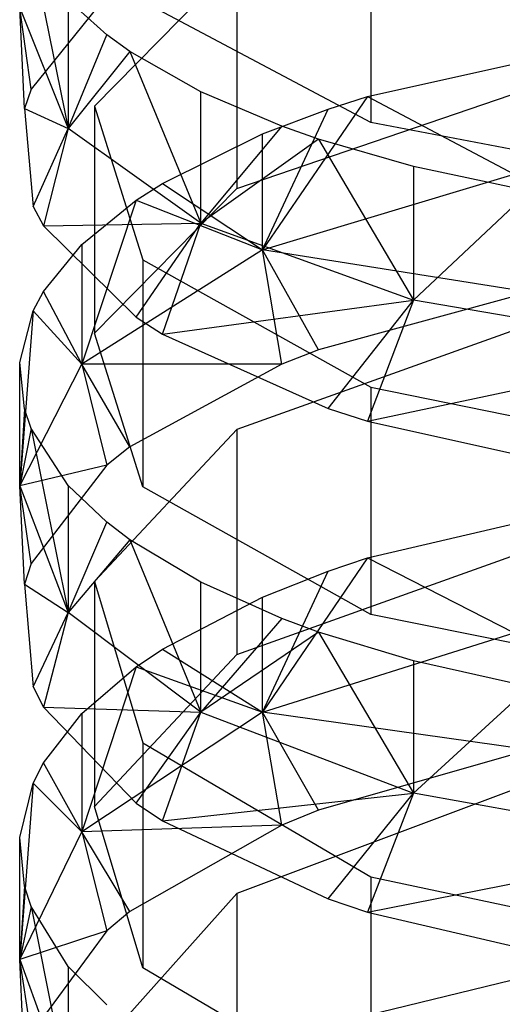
# Model space of a CAD drawing. Extents: x 0.1 to 26.5, y -19.1 to 0.
# Tile 196 of 256: x 12.963 to 13.149, y -8.007 to -7.628. Entities that reach past the tile are written whole.
import ezdxf

# ---------------------------------------------------------------- set-up
doc = ezdxf.new("R2010")
doc.units = 0
doc.header["$LTSCALE"] = 2.54
doc.layers.get('0').update_dxf_attribs({"linetype": 'CONTINUOUS'})

# ---------------------------------------------------------------- blocks, each defined once
blk = doc.blocks.new('7777_STL')
at = {"color": 0}
for p, q in [((13.09872, -7.57885, 16.62645), (13.09872, -7.66711, 16.59178)), ((13.09872, -7.57885, 16.62645), (13.09872, -7.66711, 16.59178)), ((12.96769, -7.59919, 16.41889), (12.98201, -7.66945, 16.45206)), ((12.96769, -7.59919, 16.41889), (12.98201, -7.66945, 16.45206)), ((13.04703, -7.60512, 16.1571), (12.99215, -7.6609, 16.29062)), ((13.04703, -7.60512, 16.1571), (12.99215, -7.6609, 16.29062)), ((13.04703, -7.60512, 16.1571), (13.04703, -7.69262, 16.12056)), ((13.04703, -7.60512, 16.1571), (13.04703, -7.69262, 16.12056)), ((12.99686, -7.6182, 16.1884), (12.96769, -7.65428, 16.27477)), ((12.99686, -7.6182, 16.1884), (12.96769, -7.65428, 16.27477)), ((12.99686, -7.63342, 16.50602), (12.98201, -7.62007, 16.47205)), ((12.98201, -7.62007, 16.47205), (12.98201, -7.66945, 16.45206)), ((12.98201, -7.62007, 16.47205), (12.98201, -7.66945, 16.45206)), ((12.99686, -7.63342, 16.50602), (12.98201, -7.62007, 16.47205)), ((13.09872, -7.66711, 16.59178), (13.01081, -7.62054, 16.47324)), ((13.09872, -7.66711, 16.59178), (13.01081, -7.62054, 16.47324)), ((12.96326, -7.623, 16.33821), (12.98201, -7.66945, 16.45206)), ((12.96769, -7.65428, 16.27477), (12.96326, -7.623, 16.33821)), ((12.96769, -7.65428, 16.27477), (12.96326, -7.623, 16.33821)), ((12.96507, -7.6618, 16.29279), (12.96326, -7.623, 16.33821)), ((12.96507, -7.6618, 16.29279), (12.96326, -7.623, 16.33821)), ((12.96326, -7.623, 16.33821), (12.98201, -7.66945, 16.45206)), ((12.98201, -7.66945, 16.45206), (12.99686, -7.63342, 16.50602)), ((12.98201, -7.66945, 16.45206), (12.99686, -7.63342, 16.50602)), ((13.0058, -7.63984, 16.52236), (12.99686, -7.63342, 16.50602)), ((13.0058, -7.63984, 16.52236), (12.99686, -7.63342, 16.50602)), ((13.0058, -7.63984, 16.52236), (12.98201, -7.66945, 16.45206)), ((13.0058, -7.63984, 16.52236), (12.98201, -7.66945, 16.45206)), ((13.03313, -7.65538, 16.56194), (13.0058, -7.63984, 16.52236)), ((13.0058, -7.63984, 16.52236), (13.03313, -7.70594, 16.54148)), ((13.0058, -7.63984, 16.52236), (13.03313, -7.70594, 16.54148)), ((13.03313, -7.65538, 16.56194), (13.0058, -7.63984, 16.52236)), ((13.09745, -7.65713, 16.0356), (13.18237, -7.63824, 15.99038)), ((13.09745, -7.65713, 16.0356), (13.18237, -7.63824, 15.99038)), ((12.96769, -7.65428, 16.27477), (12.96507, -7.6618, 16.29279)), ((12.96769, -7.65428, 16.27477), (12.96507, -7.6618, 16.29279)), ((13.03313, -7.70594, 16.54148), (13.03313, -7.65538, 16.56194)), ((13.06431, -7.6686, 16.59559), (13.03313, -7.65538, 16.56194)), ((13.03313, -7.70594, 16.54148), (13.03313, -7.65538, 16.56194)), ((13.06431, -7.6686, 16.59559), (13.03313, -7.65538, 16.56194)), ((13.04703, -7.69262, 16.12056), (13.16287, -7.65306, 16.02586)), ((13.04703, -7.69262, 16.12056), (13.16287, -7.65306, 16.02586)), ((13.09745, -7.65713, 16.0356), (13.05688, -7.71622, 16.05073)), ((13.09745, -7.65713, 16.0356), (13.05688, -7.71622, 16.05073)), ((13.08227, -7.66198, 16.04721), (13.09745, -7.65713, 16.0356)), ((13.08227, -7.66198, 16.04721), (13.09745, -7.65713, 16.0356)), ((13.09745, -7.65713, 16.0356), (13.15399, -7.68709, 15.98345)), ((13.09745, -7.65713, 16.0356), (13.15399, -7.68709, 15.98345)), ((12.96507, -7.6618, 16.29279), (12.98201, -7.66945, 16.45206)), ((12.96507, -7.6618, 16.29279), (12.98201, -7.66945, 16.45206)), ((12.96507, -7.6618, 16.29279), (12.96852, -7.69957, 16.38321)), ((12.96507, -7.6618, 16.29279), (12.96852, -7.69957, 16.38321)), ((12.99215, -7.6609, 16.29062), (13.01081, -7.72011, 16.43238)), ((12.99215, -7.6609, 16.29062), (13.01081, -7.72011, 16.43238)), ((12.99215, -7.6609, 16.29062), (12.99215, -7.74839, 16.25407)), ((12.99215, -7.6609, 16.29062), (12.99215, -7.74839, 16.25407)), ((13.05688, -7.71622, 16.05073), (13.08227, -7.66198, 16.04721)), ((13.05688, -7.71622, 16.05073), (13.08227, -7.66198, 16.04721)), ((13.05688, -7.67149, 16.06997), (13.08227, -7.66198, 16.04721)), ((13.05688, -7.67149, 16.06997), (13.08227, -7.66198, 16.04721)), ((13.23575, -7.6934, 16.65872), (13.09872, -7.66711, 16.59178)), ((13.23575, -7.6934, 16.65872), (13.09872, -7.66711, 16.59178)), ((12.96852, -7.69957, 16.38321), (12.98201, -7.66945, 16.45206)), ((12.96852, -7.69957, 16.38321), (12.98201, -7.66945, 16.45206)), ((12.98201, -7.66945, 16.45206), (12.97251, -7.70701, 16.40102)), ((12.98201, -7.66945, 16.45206), (12.97251, -7.70701, 16.40102)), ((13.03313, -7.70594, 16.54148), (12.98201, -7.66945, 16.45206)), ((13.03313, -7.70594, 16.54148), (12.98201, -7.66945, 16.45206)), ((13.01836, -7.69064, 16.11582), (13.05688, -7.67149, 16.06997)), ((13.01836, -7.69064, 16.11582), (13.05688, -7.67149, 16.06997)), ((13.06431, -7.6686, 16.59559), (13.03313, -7.70594, 16.54148)), ((13.06431, -7.6686, 16.59559), (13.03313, -7.70594, 16.54148)), ((13.05688, -7.71622, 16.05073), (13.05688, -7.67149, 16.06997)), ((13.05688, -7.71622, 16.05073), (13.05688, -7.67149, 16.06997)), ((13.07856, -7.67358, 16.60826), (13.06431, -7.6686, 16.59559)), ((13.07856, -7.67358, 16.60826), (13.06431, -7.6686, 16.59559)), ((13.07856, -7.67358, 16.60826), (13.03313, -7.70594, 16.54148)), ((13.07856, -7.67358, 16.60826), (13.03313, -7.70594, 16.54148)), ((13.1151, -7.68412, 16.6351), (13.07856, -7.67358, 16.60826)), ((13.07856, -7.67358, 16.60826), (13.1151, -7.73563, 16.61425)), ((13.07856, -7.67358, 16.60826), (13.1151, -7.73563, 16.61425)), ((13.1151, -7.68412, 16.6351), (13.07856, -7.67358, 16.60826)), ((13.05688, -7.71622, 16.05073), (13.15399, -7.68709, 15.98345)), ((13.05688, -7.71622, 16.05073), (13.15399, -7.68709, 15.98345)), ((13.15981, -7.69364, 16.65933), (13.1151, -7.68412, 16.6351)), ((13.1151, -7.68412, 16.6351), (13.1151, -7.73563, 16.61425)), ((13.1151, -7.68412, 16.6351), (13.1151, -7.73563, 16.61425)), ((13.15981, -7.69364, 16.65933), (13.1151, -7.68412, 16.6351)), ((13.00821, -7.69715, 16.13141), (13.01836, -7.69064, 16.11582)), ((13.00821, -7.69715, 16.13141), (13.01836, -7.69064, 16.11582)), ((13.01836, -7.69064, 16.11582), (13.05688, -7.71622, 16.05073)), ((13.01836, -7.69064, 16.11582), (13.05688, -7.71622, 16.05073)), ((12.99215, -7.74839, 16.25407), (13.04703, -7.69262, 16.12056)), ((12.99215, -7.74839, 16.25407), (13.04703, -7.69262, 16.12056)), ((13.1151, -7.73563, 16.61425), (13.15981, -7.69364, 16.65933)), ((13.1151, -7.73563, 16.61425), (13.15981, -7.69364, 16.65933)), ((12.9872, -7.71422, 16.17226), (13.00821, -7.69715, 16.13141)), ((13.00821, -7.69715, 16.13141), (12.9872, -7.76027, 16.15246)), ((13.00821, -7.69715, 16.13141), (12.9872, -7.76027, 16.15246)), ((12.9872, -7.71422, 16.17226), (13.00821, -7.69715, 16.13141)), ((13.00821, -7.69715, 16.13141), (13.05688, -7.71622, 16.05073)), ((13.00821, -7.69715, 16.13141), (13.05688, -7.71622, 16.05073)), ((12.96852, -7.69957, 16.38321), (12.97251, -7.70701, 16.40102)), ((12.96852, -7.69957, 16.38321), (12.97251, -7.70701, 16.40102)), ((12.97251, -7.70701, 16.40102), (13.03313, -7.70594, 16.54148)), ((12.97251, -7.70701, 16.40102), (13.03313, -7.70594, 16.54148)), ((13.00821, -7.74221, 16.48528), (13.03313, -7.70594, 16.54148)), ((13.00821, -7.74221, 16.48528), (13.03313, -7.70594, 16.54148)), ((13.01836, -7.74872, 16.50086), (13.03313, -7.70594, 16.54148)), ((13.01836, -7.74872, 16.50086), (13.03313, -7.70594, 16.54148)), ((13.03313, -7.70594, 16.54148), (13.1151, -7.73563, 16.61425)), ((13.03313, -7.70594, 16.54148), (13.1151, -7.73563, 16.61425)), ((12.97251, -7.70701, 16.40102), (13.00821, -7.74221, 16.48528)), ((12.97251, -7.70701, 16.40102), (13.00821, -7.74221, 16.48528)), ((12.97251, -7.73235, 16.21567), (12.9872, -7.71422, 16.17226)), ((12.97251, -7.73235, 16.21567), (12.9872, -7.71422, 16.17226)), ((12.9872, -7.71422, 16.17226), (12.9872, -7.76027, 16.15246)), ((12.9872, -7.71422, 16.17226), (12.9872, -7.76027, 16.15246)), ((13.05688, -7.71622, 16.05073), (12.9872, -7.76027, 16.15246)), ((13.05688, -7.71622, 16.05073), (12.9872, -7.76027, 16.15246)), ((13.15981, -7.73255, 15.96044), (13.05688, -7.71622, 16.05073)), ((13.07856, -7.75476, 16.01062), (13.05688, -7.71622, 16.05073)), ((13.15981, -7.73255, 15.96044), (13.05688, -7.71622, 16.05073)), ((13.07856, -7.75476, 16.01062), (13.05688, -7.71622, 16.05073)), ((13.06431, -7.76027, 16.02307), (13.05688, -7.71622, 16.05073)), ((13.06431, -7.76027, 16.02307), (13.05688, -7.71622, 16.05073)), ((13.01081, -7.72011, 16.43238), (13.09872, -7.7692, 16.5499)), ((13.01081, -7.72011, 16.43238), (13.09872, -7.7692, 16.5499)), ((13.01081, -7.72011, 16.43238), (13.01081, -7.80761, 16.39583)), ((13.01081, -7.72011, 16.43238), (13.01081, -7.80761, 16.39583)), ((12.96852, -7.73979, 16.23348), (12.97251, -7.73235, 16.21567)), ((12.96852, -7.73979, 16.23348), (12.97251, -7.73235, 16.21567)), ((12.9872, -7.76027, 16.15246), (12.97251, -7.73235, 16.21567)), ((12.9872, -7.76027, 16.15246), (12.97251, -7.73235, 16.21567)), ((13.15981, -7.73255, 15.96044), (13.07856, -7.75476, 16.01062)), ((13.15981, -7.73255, 15.96044), (13.07856, -7.75476, 16.01062)), ((13.01836, -7.74872, 16.50086), (13.1151, -7.73563, 16.61425)), ((13.01836, -7.74872, 16.50086), (13.1151, -7.73563, 16.61425)), ((13.08227, -7.77738, 16.56947), (13.1151, -7.73563, 16.61425)), ((13.08227, -7.77738, 16.56947), (13.1151, -7.73563, 16.61425)), ((13.1151, -7.73563, 16.61425), (13.09745, -7.78223, 16.58108)), ((13.1151, -7.73563, 16.61425), (13.09745, -7.78223, 16.58108)), ((13.2273, -7.75479, 16.66121), (13.1151, -7.73563, 16.61425)), ((13.2273, -7.75479, 16.66121), (13.1151, -7.73563, 16.61425)), ((12.96326, -7.75971, 16.28116), (12.96852, -7.73979, 16.23348)), ((12.96852, -7.73979, 16.23348), (12.96326, -7.80716, 16.26076)), ((12.96852, -7.73979, 16.23348), (12.96326, -7.80716, 16.26076)), ((12.96326, -7.75971, 16.28116), (12.96852, -7.73979, 16.23348)), ((12.96852, -7.73979, 16.23348), (12.9872, -7.76027, 16.15246)), ((12.96852, -7.73979, 16.23348), (12.9872, -7.76027, 16.15246)), ((13.00821, -7.74221, 16.48528), (13.01836, -7.74872, 16.50086)), ((13.00821, -7.74221, 16.48528), (13.01836, -7.74872, 16.50086)), ((13.16287, -7.74398, 15.98626), (13.04703, -7.78551, 16.0801)), ((13.16287, -7.74398, 15.98626), (13.04703, -7.78551, 16.0801)), ((13.01081, -7.80761, 16.39583), (12.99215, -7.74839, 16.25407)), ((13.01081, -7.80761, 16.39583), (12.99215, -7.74839, 16.25407)), ((13.01836, -7.74872, 16.50086), (13.08227, -7.77738, 16.56947)), ((13.01836, -7.74872, 16.50086), (13.08227, -7.77738, 16.56947)), ((13.07856, -7.75476, 16.01062), (13.06431, -7.76027, 16.02307)), ((13.07856, -7.75476, 16.01062), (13.06431, -7.76027, 16.02307)), ((13.09745, -7.78223, 16.58108), (13.2273, -7.75479, 16.66121)), ((13.09745, -7.78223, 16.58108), (13.2273, -7.75479, 16.66121)), ((12.96326, -7.80716, 16.26076), (12.96326, -7.75971, 16.28116)), ((12.96507, -7.77756, 16.3239), (12.96326, -7.75971, 16.28116)), ((12.96326, -7.80716, 16.26076), (12.96326, -7.75971, 16.28116)), ((12.96507, -7.77756, 16.3239), (12.96326, -7.75971, 16.28116)), ((12.96326, -7.80716, 16.26076), (12.9872, -7.76027, 16.15246)), ((12.96326, -7.80716, 16.26076), (12.9872, -7.76027, 16.15246)), ((12.9872, -7.76027, 16.15246), (12.99686, -7.79922, 16.11107)), ((13.06431, -7.76027, 16.02307), (12.9872, -7.76027, 16.15246)), ((13.06431, -7.76027, 16.02307), (12.9872, -7.76027, 16.15246)), ((13.0058, -7.79211, 16.09501), (12.9872, -7.76027, 16.15246)), ((13.0058, -7.79211, 16.09501), (12.9872, -7.76027, 16.15246)), ((12.9872, -7.76027, 16.15246), (12.99686, -7.79922, 16.11107)), ((13.06431, -7.76027, 16.02307), (13.0058, -7.79211, 16.09501)), ((13.06431, -7.76027, 16.02307), (13.0058, -7.79211, 16.09501)), ((13.09872, -7.7692, 16.5499), (13.23575, -7.79692, 16.61626)), ((13.09872, -7.7692, 16.5499), (13.23575, -7.79692, 16.61626)), ((13.09872, -7.7692, 16.5499), (13.09872, -7.8567, 16.51335)), ((13.09872, -7.7692, 16.5499), (13.09872, -7.8567, 16.51335)), ((12.96507, -7.77756, 16.3239), (12.96326, -7.80716, 16.26076)), ((12.96507, -7.77756, 16.3239), (12.96326, -7.80716, 16.26076)), ((12.96769, -7.78509, 16.34192), (12.96507, -7.77756, 16.3239)), ((12.96769, -7.78509, 16.34192), (12.96507, -7.77756, 16.3239)), ((13.08227, -7.77738, 16.56947), (13.09745, -7.78223, 16.58108)), ((13.08227, -7.77738, 16.56947), (13.09745, -7.78223, 16.58108)), ((12.96769, -7.78509, 16.34192), (12.96326, -7.80716, 16.26076)), ((12.96769, -7.78509, 16.34192), (12.96326, -7.80716, 16.26076)), ((12.98201, -7.8071, 16.39462), (12.96769, -7.78509, 16.34192)), ((12.96769, -7.78509, 16.34192), (12.98201, -7.85602, 16.3736)), ((12.96769, -7.78509, 16.34192), (12.98201, -7.85602, 16.3736)), ((12.98201, -7.8071, 16.39462), (12.96769, -7.78509, 16.34192)), ((13.04703, -7.78551, 16.0801), (12.99215, -7.84408, 16.21242)), ((13.04703, -7.78551, 16.0801), (12.99215, -7.84408, 16.21242)), ((13.04703, -7.78551, 16.0801), (13.04703, -7.87222, 16.04172)), ((13.04703, -7.78551, 16.0801), (13.04703, -7.87222, 16.04172)), ((13.09745, -7.78223, 16.58108), (13.18236, -7.80112, 16.6263)), ((13.09745, -7.78223, 16.58108), (13.18236, -7.80112, 16.6263)), ((13.0058, -7.79211, 16.09501), (12.99686, -7.79922, 16.11107)), ((13.0058, -7.79211, 16.09501), (12.99686, -7.79922, 16.11107)), ((12.99686, -7.79922, 16.11107), (12.96326, -7.80716, 16.26076)), ((12.99686, -7.79922, 16.11107), (12.96326, -7.80716, 16.26076)), ((12.99686, -7.79922, 16.11107), (12.96769, -7.83711, 16.19667)), ((12.99686, -7.79922, 16.11107), (12.96769, -7.83711, 16.19667)), ((12.96326, -7.80716, 16.26076), (12.98201, -7.85602, 16.3736)), ((12.96769, -7.83711, 16.19667), (12.96326, -7.80716, 16.26076)), ((12.96769, -7.83711, 16.19667), (12.96326, -7.80716, 16.26076)), ((12.96507, -7.84501, 16.21453), (12.96326, -7.80716, 16.26076)), ((12.96507, -7.84501, 16.21453), (12.96326, -7.80716, 16.26076)), ((12.96326, -7.80716, 16.26076), (12.98201, -7.85602, 16.3736)), ((12.99686, -7.82117, 16.4283), (12.98201, -7.8071, 16.39462)), ((12.98201, -7.8071, 16.39462), (12.98201, -7.85602, 16.3736)), ((12.98201, -7.8071, 16.39462), (12.98201, -7.85602, 16.3736)), ((12.99686, -7.82117, 16.4283), (12.98201, -7.8071, 16.39462)), ((13.09872, -7.8567, 16.51335), (13.01081, -7.80761, 16.39583)), ((13.09872, -7.8567, 16.51335), (13.01081, -7.80761, 16.39583)), ((13.09745, -7.83494, 15.95749), (13.18237, -7.81511, 15.91268)), ((13.09745, -7.83494, 15.95749), (13.18237, -7.81511, 15.91268)), ((12.98201, -7.85602, 16.3736), (12.99686, -7.82117, 16.4283)), ((12.98201, -7.85602, 16.3736), (12.99686, -7.82117, 16.4283)), ((13.0058, -7.82794, 16.4445), (12.99686, -7.82117, 16.4283)), ((13.0058, -7.82794, 16.4445), (12.99686, -7.82117, 16.4283)), ((13.0058, -7.82794, 16.4445), (12.98201, -7.85602, 16.3736)), ((13.0058, -7.82794, 16.4445), (12.98201, -7.85602, 16.3736)), ((13.03313, -7.84433, 16.48374), (13.0058, -7.82794, 16.4445)), ((13.0058, -7.82794, 16.4445), (13.03313, -7.8944, 16.46223)), ((13.0058, -7.82794, 16.4445), (13.03313, -7.8944, 16.46223)), ((13.03313, -7.84433, 16.48374), (13.0058, -7.82794, 16.4445)), ((13.04703, -7.87222, 16.04172), (13.16287, -7.83069, 15.94788)), ((13.04703, -7.87222, 16.04172), (13.16287, -7.83069, 15.94788)), ((13.09745, -7.83494, 15.95749), (13.05688, -7.8944, 15.97136)), ((13.09745, -7.83494, 15.95749), (13.05688, -7.8944, 15.97136)), ((13.08227, -7.84003, 15.969), (13.09745, -7.83494, 15.95749)), ((13.08227, -7.84003, 15.969), (13.09745, -7.83494, 15.95749)), ((13.09745, -7.83494, 15.95749), (13.15399, -7.86388, 15.9047)), ((13.09745, -7.83494, 15.95749), (13.15399, -7.86388, 15.9047)), ((12.96769, -7.83711, 16.19667), (12.96507, -7.84501, 16.21453)), ((12.96769, -7.83711, 16.19667), (12.96507, -7.84501, 16.21453)), ((13.05688, -7.8944, 15.97136), (13.08227, -7.84003, 15.969)), ((13.05688, -7.8944, 15.97136), (13.08227, -7.84003, 15.969)), ((13.05688, -7.85002, 15.99155), (13.08227, -7.84003, 15.969)), ((13.05688, -7.85002, 15.99155), (13.08227, -7.84003, 15.969)), ((12.96507, -7.84501, 16.21453), (12.98201, -7.85602, 16.3736)), ((12.96507, -7.84501, 16.21453), (12.98201, -7.85602, 16.3736)), ((12.96507, -7.84501, 16.21453), (12.96852, -7.88467, 16.30413)), ((12.96507, -7.84501, 16.21453), (12.96852, -7.88467, 16.30413)), ((12.99215, -7.84408, 16.21242), (13.01081, -7.90626, 16.3529)), ((12.99215, -7.84408, 16.21242), (13.01081, -7.90626, 16.3529)), ((12.99215, -7.84408, 16.21242), (12.99215, -7.93079, 16.17404)), ((12.99215, -7.84408, 16.21242), (12.99215, -7.93079, 16.17404)), ((13.03313, -7.8944, 16.46223), (13.03313, -7.84433, 16.48374)), ((13.06431, -7.85826, 16.5171), (13.03313, -7.84433, 16.48374)), ((13.03313, -7.8944, 16.46223), (13.03313, -7.84433, 16.48374)), ((13.06431, -7.85826, 16.5171), (13.03313, -7.84433, 16.48374)), ((13.01836, -7.87013, 16.03699), (13.05688, -7.85002, 15.99155)), ((13.01836, -7.87013, 16.03699), (13.05688, -7.85002, 15.99155)), ((13.05688, -7.8944, 15.97136), (13.05688, -7.85002, 15.99155)), ((13.05688, -7.8944, 15.97136), (13.05688, -7.85002, 15.99155)), ((12.96852, -7.88467, 16.30413), (12.98201, -7.85602, 16.3736)), ((12.96852, -7.88467, 16.30413), (12.98201, -7.85602, 16.3736)), ((12.98201, -7.85602, 16.3736), (12.97251, -7.89248, 16.32178)), ((12.98201, -7.85602, 16.3736), (12.97251, -7.89248, 16.32178)), ((13.03313, -7.8944, 16.46223), (12.98201, -7.85602, 16.3736)), ((13.03313, -7.8944, 16.46223), (12.98201, -7.85602, 16.3736)), ((13.23575, -7.88442, 16.57971), (13.09872, -7.8567, 16.51335)), ((13.23575, -7.88442, 16.57971), (13.09872, -7.8567, 16.51335)), ((13.06431, -7.85826, 16.5171), (13.03313, -7.8944, 16.46223)), ((13.06431, -7.85826, 16.5171), (13.03313, -7.8944, 16.46223)), ((13.07856, -7.86351, 16.52966), (13.06431, -7.85826, 16.5171)), ((13.07856, -7.86351, 16.52966), (13.06431, -7.85826, 16.5171)), ((13.07856, -7.86351, 16.52966), (13.03313, -7.8944, 16.46223)), ((13.07856, -7.86351, 16.52966), (13.03313, -7.8944, 16.46223)), ((13.05688, -7.8944, 15.97136), (13.15399, -7.86388, 15.9047)), ((13.05688, -7.8944, 15.97136), (13.15399, -7.86388, 15.9047)), ((13.1151, -7.87462, 16.55626), (13.07856, -7.86351, 16.52966)), ((13.07856, -7.86351, 16.52966), (13.1151, -7.92562, 16.53435)), ((13.07856, -7.86351, 16.52966), (13.1151, -7.92562, 16.53435)), ((13.1151, -7.87462, 16.55626), (13.07856, -7.86351, 16.52966)), ((12.99215, -7.93079, 16.17404), (13.04703, -7.87222, 16.04172)), ((12.99215, -7.93079, 16.17404), (13.04703, -7.87222, 16.04172)), ((13.00821, -7.87697, 16.05244), (13.01836, -7.87013, 16.03699)), ((13.00821, -7.87697, 16.05244), (13.01836, -7.87013, 16.03699)), ((13.01836, -7.87013, 16.03699), (13.05688, -7.8944, 15.97136)), ((13.01836, -7.87013, 16.03699), (13.05688, -7.8944, 15.97136)), ((13.15981, -7.88466, 16.58029), (13.1151, -7.87462, 16.55626)), ((13.1151, -7.87462, 16.55626), (13.1151, -7.92562, 16.53435)), ((13.1151, -7.87462, 16.55626), (13.1151, -7.92562, 16.53435)), ((13.15981, -7.88466, 16.58029), (13.1151, -7.87462, 16.55626)), ((12.9872, -7.89488, 16.09292), (13.00821, -7.87697, 16.05244)), ((13.00821, -7.87697, 16.05244), (12.9872, -7.94055, 16.07215)), ((13.00821, -7.87697, 16.05244), (12.9872, -7.94055, 16.07215)), ((12.9872, -7.89488, 16.09292), (13.00821, -7.87697, 16.05244)), ((13.00821, -7.87697, 16.05244), (13.05688, -7.8944, 15.97136)), ((13.00821, -7.87697, 16.05244), (13.05688, -7.8944, 15.97136)), ((12.96852, -7.88467, 16.30413), (12.97251, -7.89248, 16.32178)), ((12.96852, -7.88467, 16.30413), (12.97251, -7.89248, 16.32178)), ((13.1151, -7.92562, 16.53435), (13.15981, -7.88466, 16.58029)), ((13.1151, -7.92562, 16.53435), (13.15981, -7.88466, 16.58029)), ((12.97251, -7.89248, 16.32178), (13.03313, -7.8944, 16.46223)), ((12.97251, -7.89248, 16.32178), (13.00821, -7.92944, 16.40528)), ((12.97251, -7.89248, 16.32178), (13.03313, -7.8944, 16.46223)), ((12.97251, -7.89248, 16.32178), (13.00821, -7.92944, 16.40528)), ((12.97251, -7.91393, 16.13594), (12.9872, -7.89488, 16.09292)), ((12.97251, -7.91393, 16.13594), (12.9872, -7.89488, 16.09292)), ((13.05688, -7.8944, 15.97136), (12.9872, -7.94055, 16.07215)), ((13.05688, -7.8944, 15.97136), (12.9872, -7.94055, 16.07215)), ((12.9872, -7.89488, 16.09292), (12.9872, -7.94055, 16.07215)), ((12.9872, -7.89488, 16.09292), (12.9872, -7.94055, 16.07215)), ((13.00821, -7.92944, 16.40528), (13.03313, -7.8944, 16.46223)), ((13.00821, -7.92944, 16.40528), (13.03313, -7.8944, 16.46223)), ((13.01836, -7.93628, 16.42073), (13.03313, -7.8944, 16.46223)), ((13.01836, -7.93628, 16.42073), (13.03313, -7.8944, 16.46223)), ((13.03313, -7.8944, 16.46223), (13.1151, -7.92562, 16.53435)), ((13.03313, -7.8944, 16.46223), (13.1151, -7.92562, 16.53435)), ((13.15981, -7.90888, 15.88074), (13.05688, -7.8944, 15.97136)), ((13.07856, -7.93212, 15.93045), (13.05688, -7.8944, 15.97136)), ((13.15981, -7.90888, 15.88074), (13.05688, -7.8944, 15.97136)), ((13.07856, -7.93212, 15.93045), (13.05688, -7.8944, 15.97136)), ((13.06431, -7.93788, 15.94278), (13.05688, -7.8944, 15.97136)), ((13.06431, -7.93788, 15.94278), (13.05688, -7.8944, 15.97136)), ((13.01081, -7.90626, 16.3529), (13.09872, -7.9578, 16.46937)), ((13.01081, -7.90626, 16.3529), (13.09872, -7.9578, 16.46937)), ((13.01081, -7.90626, 16.3529), (13.01081, -7.99297, 16.31452)), ((13.01081, -7.90626, 16.3529), (13.01081, -7.99297, 16.31452)), ((13.15981, -7.90888, 15.88074), (13.07856, -7.93212, 15.93045)), ((13.15981, -7.90888, 15.88074), (13.07856, -7.93212, 15.93045)), ((12.96852, -7.92174, 16.15359), (12.97251, -7.91393, 16.13594)), ((12.96852, -7.92174, 16.15359), (12.97251, -7.91393, 16.13594)), ((12.9872, -7.94055, 16.07215), (12.97251, -7.91393, 16.13594)), ((12.9872, -7.94055, 16.07215), (12.97251, -7.91393, 16.13594)), ((12.96326, -7.94265, 16.20084), (12.96852, -7.92174, 16.15359)), ((12.96852, -7.92174, 16.15359), (12.96326, -7.98969, 16.17946)), ((12.96852, -7.92174, 16.15359), (12.96326, -7.98969, 16.17946)), ((12.96326, -7.94265, 16.20084), (12.96852, -7.92174, 16.15359)), ((12.96852, -7.92174, 16.15359), (12.9872, -7.94055, 16.07215)), ((12.96852, -7.92174, 16.15359), (12.9872, -7.94055, 16.07215)), ((13.16287, -7.92085, 15.90636), (13.04703, -7.96432, 15.99933)), ((13.16287, -7.92085, 15.90636), (13.04703, -7.96432, 15.99933)), ((13.01836, -7.93628, 16.42073), (13.1151, -7.92562, 16.53435)), ((13.01836, -7.93628, 16.42073), (13.1151, -7.92562, 16.53435)), ((13.08227, -7.96637, 16.48872), (13.1151, -7.92562, 16.53435)), ((13.08227, -7.96637, 16.48872), (13.1151, -7.92562, 16.53435)), ((13.1151, -7.92562, 16.53435), (13.09744, -7.97146, 16.50022)), ((13.1151, -7.92562, 16.53435), (13.09744, -7.97146, 16.50022)), ((13.2273, -7.94578, 16.58089), (13.1151, -7.92562, 16.53435)), ((13.2273, -7.94578, 16.58089), (13.1151, -7.92562, 16.53435)), ((13.00821, -7.92944, 16.40528), (13.01836, -7.93628, 16.42073)), ((13.00821, -7.92944, 16.40528), (13.01836, -7.93628, 16.42073)), ((13.01081, -7.99297, 16.31452), (12.99215, -7.93079, 16.17404)), ((13.01081, -7.99297, 16.31452), (12.99215, -7.93079, 16.17404)), ((13.07856, -7.93212, 15.93045), (13.06431, -7.93788, 15.94278)), ((13.07856, -7.93212, 15.93045), (13.06431, -7.93788, 15.94278)), ((13.01836, -7.93628, 16.42073), (13.08227, -7.96637, 16.48872)), ((13.01836, -7.93628, 16.42073), (13.08227, -7.96637, 16.48872)), ((12.96326, -7.98969, 16.17946), (12.9872, -7.94055, 16.07215)), ((12.96326, -7.98969, 16.17946), (12.9872, -7.94055, 16.07215)), ((13.06431, -7.93788, 15.94278), (12.9872, -7.94055, 16.07215)), ((13.06431, -7.93788, 15.94278), (12.9872, -7.94055, 16.07215)), ((12.9872, -7.94055, 16.07215), (12.99686, -7.97864, 16.02996)), ((13.0058, -7.9712, 16.01405), (12.9872, -7.94055, 16.07215)), ((13.0058, -7.9712, 16.01405), (12.9872, -7.94055, 16.07215)), ((12.9872, -7.94055, 16.07215), (12.99686, -7.97864, 16.02996)), ((13.06431, -7.93788, 15.94278), (13.0058, -7.9712, 16.01405)), ((13.06431, -7.93788, 15.94278), (13.0058, -7.9712, 16.01405)), ((12.96326, -7.98969, 16.17946), (12.96326, -7.94265, 16.20084)), ((12.96507, -7.9614, 16.2432), (12.96326, -7.94265, 16.20084)), ((12.96326, -7.98969, 16.17946), (12.96326, -7.94265, 16.20084)), ((12.96507, -7.9614, 16.2432), (12.96326, -7.94265, 16.20084)), ((13.09744, -7.97146, 16.50022), (13.2273, -7.94578, 16.58089)), ((13.09744, -7.97146, 16.50022), (13.2273, -7.94578, 16.58089)), ((13.09872, -7.9578, 16.46937), (13.23575, -7.98691, 16.53513)), ((13.09872, -7.9578, 16.46937), (13.23575, -7.98691, 16.53513)), ((13.09872, -7.9578, 16.46937), (13.09872, -8.04451, 16.43099)), ((13.09872, -7.9578, 16.46937), (13.09872, -8.04451, 16.43099)), ((12.96507, -7.9614, 16.2432), (12.96326, -7.98969, 16.17946)), ((12.96507, -7.9614, 16.2432), (12.96326, -7.98969, 16.17946)), ((12.96769, -7.9693, 16.26106), (12.96507, -7.9614, 16.2432)), ((12.96769, -7.9693, 16.26106), (12.96507, -7.9614, 16.2432)), ((13.04703, -7.96432, 15.99933), (12.99215, -8.0256, 16.13041)), ((13.04703, -7.96432, 15.99933), (12.99215, -8.0256, 16.13041)), ((13.04703, -7.96432, 15.99933), (13.04703, -8.05022, 15.95917)), ((13.04703, -7.96432, 15.99933), (13.04703, -8.05022, 15.95917)), ((13.08227, -7.96637, 16.48872), (13.09744, -7.97146, 16.50022)), ((13.08227, -7.96637, 16.48872), (13.09744, -7.97146, 16.50022)), ((12.96769, -7.9693, 16.26106), (12.96326, -7.98969, 16.17946)), ((12.96769, -7.9693, 16.26106), (12.96326, -7.98969, 16.17946)), ((12.98201, -7.99242, 16.31328), (12.96769, -7.9693, 16.26106)), ((12.96769, -7.9693, 16.26106), (12.98201, -8.04088, 16.29125)), ((12.96769, -7.9693, 16.26106), (12.98201, -8.04088, 16.29125)), ((12.98201, -7.99242, 16.31328), (12.96769, -7.9693, 16.26106)), ((13.0058, -7.9712, 16.01405), (12.99686, -7.97864, 16.02996)), ((13.0058, -7.9712, 16.01405), (12.99686, -7.97864, 16.02996)), ((13.09744, -7.97146, 16.50022), (13.18236, -7.9913, 16.54504)), ((13.09744, -7.97146, 16.50022), (13.18236, -7.9913, 16.54504)), ((12.99686, -7.97864, 16.02996), (12.96326, -7.98969, 16.17946)), ((12.99686, -7.97864, 16.02996), (12.96326, -7.98969, 16.17946)), ((12.99686, -7.97864, 16.02996), (12.96769, -8.01829, 16.11476)), ((12.99686, -7.97864, 16.02996), (12.96769, -8.01829, 16.11476)), ((12.96326, -7.98969, 16.17946), (12.98201, -8.04088, 16.29125)), ((12.96769, -8.01829, 16.11476), (12.96326, -7.98969, 16.17946)), ((12.96769, -8.01829, 16.11476), (12.96326, -7.98969, 16.17946)), ((12.96507, -8.02656, 16.13245), (12.96326, -7.98969, 16.17946)), ((12.96507, -8.02656, 16.13245), (12.96326, -7.98969, 16.17946)), ((12.96326, -7.98969, 16.17946), (12.98201, -8.04088, 16.29125)), ((13.09745, -8.01119, 15.87569), (13.18237, -7.99043, 15.8313)), ((13.09745, -8.01119, 15.87569), (13.18237, -7.99043, 15.8313)), ((12.99686, -8.00719, 16.34666), (12.98201, -7.99242, 16.31328)), ((12.98201, -7.99242, 16.31328), (12.98201, -8.04088, 16.29125)), ((12.98201, -7.99242, 16.31328), (12.98201, -8.04088, 16.29125)), ((12.99686, -8.00719, 16.34666), (12.98201, -7.99242, 16.31328)), ((13.09872, -8.04451, 16.43099), (13.01081, -7.99297, 16.31452)), ((13.09872, -8.04451, 16.43099), (13.01081, -7.99297, 16.31452))]:
    blk.add_line(p, q, dxfattribs=at)
blk = doc.blocks.new('GROUP_2')
at = {"color": 0}
blk.add_blockref('7777_STL', (-0.13159, 19.10373, -0.15965), dxfattribs=at)

msp = doc.modelspace()

# ---------------------------------------------------------------- block references
at = {"color": 0}
msp.add_blockref('GROUP_2', (0.13159, -19.10373, 0.15965), dxfattribs=at)

doc.saveas('drawing.dxf')
